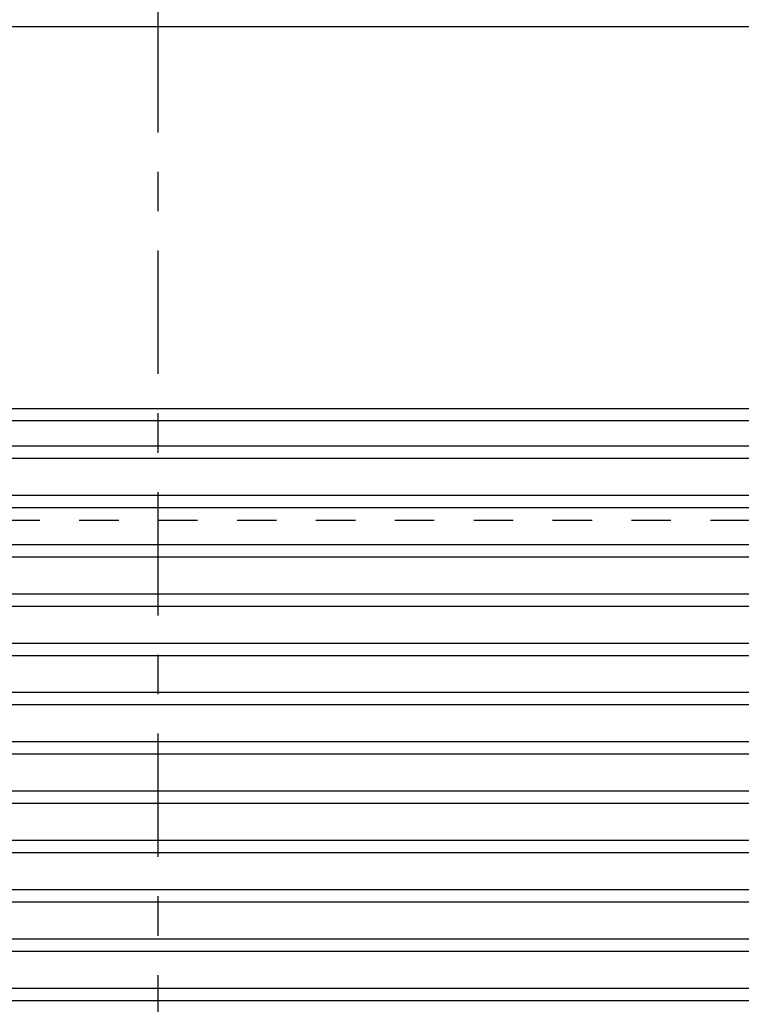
# Model space of a CAD drawing. Header units: inches. Extents: x 169.6 to 213.7, y 195.1 to 247.7.
# Tile 20 of 51: x 203.5 to 205.4, y 203 to 205.4. Entities that reach past the tile are written whole.
import ezdxf

# ---------------------------------------------------------------- set-up
doc = ezdxf.new("R2010")
doc.units = ezdxf.units.IN
doc.header["$LTSCALE"] = 0.25
doc.header["$MEASUREMENT"] = 0
doc.linetypes.add('CENTER', pattern=[2, 1.25, -0.25, 0.25, -0.25])
doc.linetypes.add('HIDDEN', pattern=[0.375, 0.25, -0.125])
doc.layers.add('RHX RH F.O.H.', color=7, linetype='Continuous')
doc.layers.add('SECTION CUTS', color=6, linetype='CENTER')

msp = doc.modelspace()

# ---------------------------------------------------------------- linework, layer by layer
at = {"layer": 'RHX RH F.O.H.'}
for p, q in [((201.20305, 205.4321), (206.57805, 205.4321)), ((206.5468, 204.4321), (201.2343, 204.4321)), ((201.3593, 204.36842), (206.4218, 204.36842)), ((201.3593, 204.33717), (206.4218, 204.33717)), ((201.3593, 204.24342), (206.4218, 204.24342)), ((201.3593, 204.21217), (206.4218, 204.21217)), ((201.3593, 204.11842), (206.4218, 204.11842)), ((201.3593, 204.08717), (206.4218, 204.08717)), ((201.3593, 203.99342), (206.4218, 203.99342)), ((201.3593, 203.96217), (206.4218, 203.96217)), ((201.3593, 203.86842), (206.4218, 203.86842)), ((201.3593, 203.83717), (206.4218, 203.83717)), ((201.3593, 203.74342), (206.4218, 203.74342)), ((201.3593, 203.71217), (206.4218, 203.71217)), ((201.3593, 203.61842), (206.4218, 203.61842)), ((201.3593, 203.58717), (206.4218, 203.58717)), ((201.3593, 203.49342), (206.4218, 203.49342)), ((201.3593, 203.46217), (206.4218, 203.46217)), ((201.3593, 203.36842), (206.4218, 203.36842)), ((201.3593, 203.33717), (206.4218, 203.33717)), ((201.3593, 203.24342), (206.4218, 203.24342)), ((201.3593, 203.21217), (206.4218, 203.21217)), ((201.3593, 203.11842), (206.4218, 203.11842)), ((201.3593, 203.08717), (206.4218, 203.08717)), ((201.3593, 202.99342), (206.4218, 202.99342)), ((201.3593, 202.96217), (206.4218, 202.96217))]:
    msp.add_line(p, q, dxfattribs=at)
at = {"layer": 'RHX RH F.O.H.', "linetype": 'Continuous'}
msp.add_line((201.26555, 204.46335), (206.51555, 204.46335), dxfattribs=at)
at = {"layer": 'RHX RH F.O.H.', "linetype": 'HIDDEN'}
msp.add_line((206.39055, 204.17874), (201.39055, 204.17874), dxfattribs=at)
at = {"layer": 'SECTION CUTS'}
msp.add_line((203.89055, 200.26354), (203.89055, 205.9108), dxfattribs=at)

doc.saveas('drawing.dxf')
